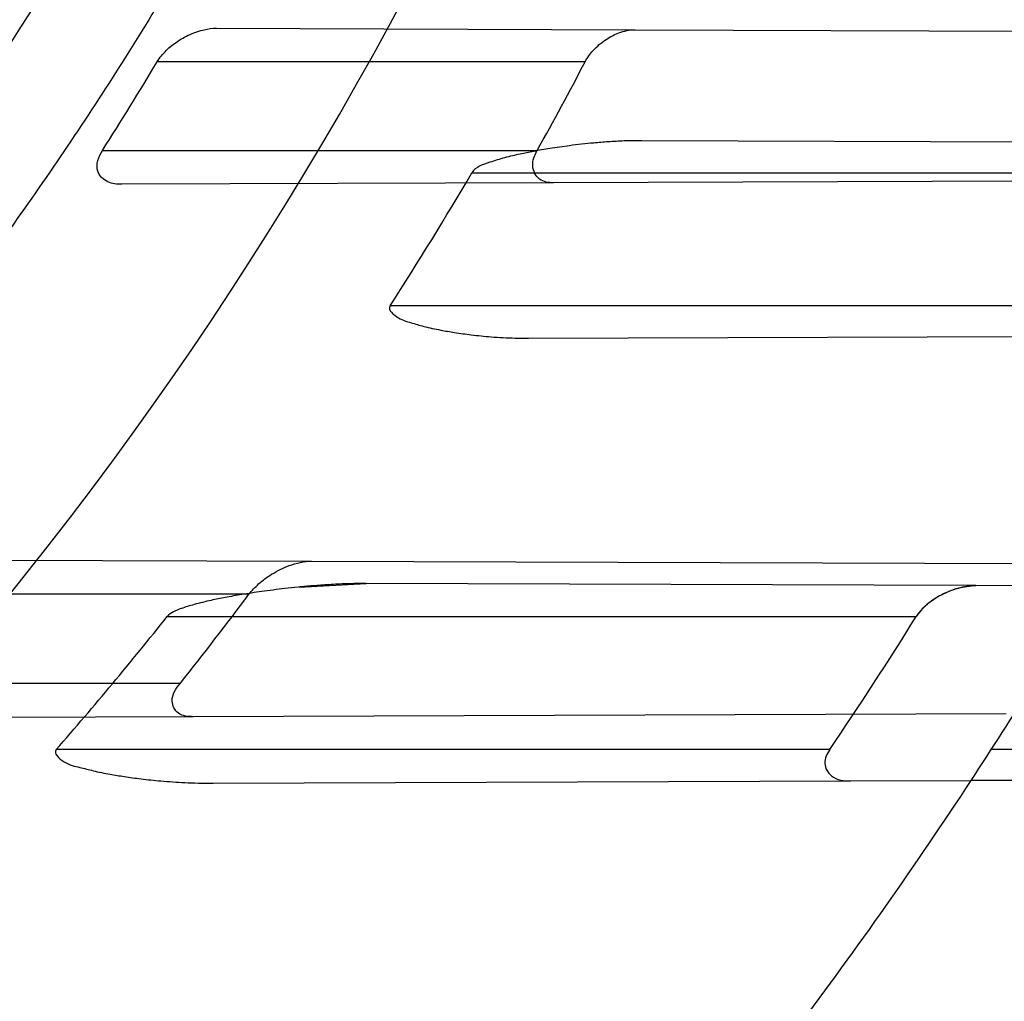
# Model space of a CAD drawing. Header units: millimetres. Extents: x 0 to 297, y 0 to 210.
# Tile 88 of 256: x 141.5696 to 141.6695, y 93.2968 to 93.3964. Entities that reach past the tile are written whole.
import ezdxf

# ---------------------------------------------------------------- set-up
doc = ezdxf.new("R2010")
doc.units = ezdxf.units.MM
doc.header["$LTSCALE"] = 16.335
doc.layers.get('0').update_dxf_attribs({"linetype": 'CONTINUOUS'})
for name, color, linetype in [('01_GLOBAL', 7, 'CONTINUOUS'), ('INTFCLR_1', 7, 'CONTINUOUS'), ('INTFCLR_144815', 7, 'CONTINUOUS')]:
    doc.layers.add(name, color=color, linetype=linetype)

msp = doc.modelspace()

# ---------------------------------------------------------------- linework, layer by layer
at = {"color": 7, "linetype": 'Continuous'}
msp.add_circle((142.5788034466, 92.2083412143), 3.42, dxfattribs=at)
at = {"color": 9, "linetype": 'Continuous'}
msp.add_arc((142.5788034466, 92.2083412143), 3.3761688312, 92.9674534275, 177.0325465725, dxfattribs=at)
at = {"layer": '01_GLOBAL', "color": 7, "linetype": 'Continuous'}
msp.add_circle((142.5788034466, 92.2083412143), 3.465, dxfattribs=at)
at = {"layer": 'INTFCLR_1', "color": 9, "linetype": 'Continuous'}
for p, q in [((141.5895995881, 93.3954896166), (141.6320219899, 93.39534153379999)), ((141.6269660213, 93.3920928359), (141.5835856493, 93.3920928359)), ((141.6904307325, 93.383887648), (141.6327147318, 93.3840891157)), ((141.5780260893, 93.3830928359), (141.6221016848, 93.3830928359)), ((141.6154911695, 93.3808428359), (141.6852364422, 93.3808428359)), ((141.6237395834, 93.3798152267), (141.5799878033, 93.3796625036)), ((141.6785109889, 93.3673428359), (141.6071914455, 93.3673428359)), ((141.6212355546, 93.36405648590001), (141.6807863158, 93.3642643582)), ((141.5518913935, 93.3416212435), (141.5992258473, 93.34145601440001)), ((141.6665647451, 93.33897095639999), (141.60475269, 93.33918672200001)), ((141.5928813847, 93.3380928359), (141.544063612, 93.3380928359)), ((141.5846008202, 93.3358428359), (141.6605279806, 93.3358428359)), ((141.5358136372, 93.3290928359), (141.5859287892, 93.3290928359)), ((141.5872388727, 93.32568781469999), (141.5374533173, 93.32551402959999)), ((141.6517523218, 93.3223428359), (141.5733347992, 93.3223428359)), ((141.699892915, 93.3223428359), (141.6681279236, 93.3223428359)), ((141.5892624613, 93.3189448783), (141.6538898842, 93.3191704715)), ((141.6980785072, 93.3193247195), (141.6660935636, 93.3192130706))]:
    msp.add_line(p, q, dxfattribs=at)
at = {"layer": 'INTFCLR_1', "color": 6, "linetype": 'Continuous'}
for p, q in [((141.6320219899, 93.39534153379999), (141.7057109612, 93.3950843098)), ((141.6990972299, 93.3800782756), (141.6237395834, 93.3798152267)), ((141.5992258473, 93.34145601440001), (141.6788747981, 93.341177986)), ((141.6783353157, 93.3389298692), (141.6665647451, 93.33897095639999)), ((141.6696551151, 93.3259755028), (141.5872388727, 93.32568781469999)), ((141.6538898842, 93.3191704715), (141.6660935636, 93.3192130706))]:
    msp.add_line(p, q, dxfattribs=at)
at = {"layer": 'INTFCLR_1', "color": 7, "linetype": 'Continuous'}
for p, q in [((141.5979738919, 93.3388283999), (141.60475269, 93.33918672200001)), ((141.6665647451, 93.33897095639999), (141.6649882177, 93.3387612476))]:
    msp.add_line(p, q, dxfattribs=at)
at = {"layer": 'INTFCLR_1', "color": 6, "linetype": 'Continuous'}
for centre, radius, start, end in [((141.273551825, 93.5765928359), 0.5431065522, 270, 90.00000002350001), ((141.273551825, 93.5765928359), 0.5161422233, 270, 90.00000002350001), ((141.2738729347, 93.57719417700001), 0.3608108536, 327.4552128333, 329.1351403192), ((141.2737968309, 93.5771598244), 0.3987207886, 330.8745120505, 332.344655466), ((141.2830792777, 93.575906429), 0.3854185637, 327.2390423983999, 329.5950385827), ((141.273551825, 93.5765928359), 0.4693968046, 326.7481499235, 329.5812702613), ((141.2740011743, 93.57724570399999), 0.3985958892, 321.4961256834, 323.1309406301), ((141.284132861, 93.57513841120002), 0.3841137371, 318.8428261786, 321.4658465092), ((141.2771077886, 93.5754782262), 0.4521460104, 325.9543574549, 327.9948563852)]:
    msp.add_arc(centre, radius, start, end, dxfattribs=at)
at = {"layer": 'INTFCLR_1', "color": 9, "linetype": 'Continuous'}
for radius, start, end in [(0.3793960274, 270.0000000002, 337.5066823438), (0.4693968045, 322.9895536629, 326.7481499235)]:
    msp.add_arc((141.273551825, 93.5765928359), radius, start, end, dxfattribs=at)
at = {"layer": 'INTFCLR_1', "color": 6, "linetype": 'Continuous'}
for points, knots in [([(141.6277114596, 93.9635928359), (141.62722335, 93.9635928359), (141.6272941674, 93.9616186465), (141.6286240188, 93.9602168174), (141.6303773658, 93.9574436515), (141.6330579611, 93.9541787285), (141.636536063, 93.9498851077), (141.6409148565, 93.9446589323), (141.6460561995, 93.938503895), (141.6515635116, 93.9318371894), (141.6570035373, 93.92513003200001), (141.6620669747, 93.9187433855), (141.6667156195, 93.9127488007), (141.6709428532, 93.907173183), (141.6747632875, 93.9020253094), (141.678203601, 93.89729346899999), (141.6812975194, 93.892957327), (141.684076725, 93.8889918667), (141.6865629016, 93.8853864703), (141.6887839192, 93.8821174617), (141.6907670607, 93.879157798), (141.6925435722, 93.87647309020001), (141.6941233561, 93.874058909), (141.6955259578, 93.8718932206), (141.6967707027, 93.86995357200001), (141.6978866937, 93.8681999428), (141.6988796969, 93.86662771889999), (141.6997620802, 93.86522135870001), (141.7005836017, 93.8639042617), (141.7014128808, 93.86256652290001), (141.7023097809, 93.86111046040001), (141.7032931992, 93.8595026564), (141.7043734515, 93.85772284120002), (141.7055619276, 93.8557478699), (141.706875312, 93.8535443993), (141.7083246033, 93.8510862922), (141.7099237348, 93.84834019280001), (141.7116817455, 93.8452798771), (141.7136163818, 93.8418602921), (141.7157436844, 93.8380349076), (141.7180830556, 93.833744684), (141.7206593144, 93.82891480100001), (141.7234900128, 93.82347305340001), (141.726590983, 93.8173359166), (141.7299816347, 93.810401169), (141.7336899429, 93.8025259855), (141.7377398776, 93.7935382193), (141.7421529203, 93.78321811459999), (141.7469453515, 93.7713014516), (141.7521299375, 93.7574106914), (141.7576364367, 93.74122679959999), (141.7631009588, 93.7231958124), (141.7681397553, 93.7040775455), (141.7724835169, 93.68473862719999), (141.7760959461, 93.6653468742), (141.7789762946, 93.645979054), (141.7811396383, 93.6266321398), (141.78259316, 93.6073517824), (141.7833500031, 93.5881192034), (141.7834187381, 93.5689647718), (141.782807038, 93.54987085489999), (141.7815194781, 93.5308399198), (141.7795595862, 93.51188722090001), (141.7769236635, 93.4929746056), (141.7736112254, 93.47412732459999), (141.7696058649, 93.4553044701), (141.7649044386, 93.43652991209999), (141.7595680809, 93.41806413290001), (141.7539109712, 93.4008043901), (141.7483372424, 93.3854818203), (141.7431614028, 93.3723954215), (141.7384031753, 93.3611505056), (141.7340415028, 93.3514143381), (141.7300563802, 93.34293319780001), (141.7264192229, 93.3354991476), (141.7231040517, 93.3289574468), (141.7200858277, 93.32318225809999), (141.7173473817, 93.3180790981), (141.7148681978, 93.3135654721), (141.7126227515, 93.30956018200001), (141.7105887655, 93.305996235), (141.7087453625, 93.3028169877), (141.7070795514, 93.29998482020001), (141.705579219, 93.29746570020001), (141.7042282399, 93.2952218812), (141.7030062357, 93.2932118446), (141.701896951, 93.29140311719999), (141.7008702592, 93.2897422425), (141.6998448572, 93.28809591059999), (141.698741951, 93.2863382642), (141.697495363, 93.2843681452), (141.6960930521, 93.28217288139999), (141.6945138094, 93.27972619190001), (141.6927331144, 93.2769994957), (141.6907308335, 93.2739717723), (141.6884841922, 93.27062245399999), (141.6859642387, 93.26692415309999), (141.6831423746, 93.2628508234), (141.6799866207, 93.2583791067), (141.6764721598, 93.2534967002), (141.6725652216, 93.248182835), (141.668231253, 93.2424190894), (141.6634587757, 93.2362207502), (141.6582464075, 93.2296072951), (141.6526341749, 93.2226555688), (141.646910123, 93.21570810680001), (141.6415439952, 93.20927720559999), (141.6369559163, 93.20380754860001), (141.633315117, 93.19932400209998), (141.6305101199, 93.19592415), (141.6286771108, 93.1930397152), (141.6273060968, 93.1916061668), (141.6272194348, 93.1895928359), (141.6277114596, 93.1895928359)], [0, 0, 0, 0, 0.0017146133, 0.0041239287, 0.0077631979, 0.0127375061, 0.019147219, 0.0271011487, 0.0367138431, 0.0473099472, 0.0574795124, 0.0670486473, 0.07593967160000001, 0.0841262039, 0.0916267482, 0.0984583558, 0.1046766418, 0.1103381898, 0.1154683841, 0.1200606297, 0.1242209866, 0.1279830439, 0.1313690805, 0.1343557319, 0.1370466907, 0.1394649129, 0.141657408, 0.1435788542, 0.1452969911, 0.147110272, 0.1491076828, 0.1513042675, 0.1537308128, 0.1564212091, 0.1594011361, 0.1627417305, 0.1664450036, 0.1705638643, 0.1751393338, 0.1802462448, 0.1859394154, 0.1923045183, 0.1994748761, 0.2074861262, 0.2164579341, 0.2265900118, 0.2380620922, 0.2510852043, 0.2660147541, 0.2831767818, 0.3031618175, 0.3260557, 0.3493456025, 0.3725974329, 0.3956655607, 0.4186206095, 0.4413650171, 0.4640353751, 0.4865253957, 0.5089623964, 0.531306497, 0.5536180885, 0.5759523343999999, 0.598223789, 0.6206818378, 0.6431588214, 0.6658101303, 0.6886542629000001, 0.710664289, 0.7296002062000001, 0.7459208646, 0.7600932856, 0.7724882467, 0.7833944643, 0.793008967, 0.8015592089, 0.8091555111, 0.8158987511, 0.8219029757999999, 0.8272448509, 0.832028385, 0.8363175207, 0.8401542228, 0.8435703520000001, 0.8466171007, 0.8493545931, 0.8518335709, 0.8540704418, 0.8562135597, 0.8586467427, 0.8613594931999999, 0.864403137, 0.8677972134, 0.87158895, 0.8758429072, 0.8805481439, 0.8857559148, 0.8915631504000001, 0.8979547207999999, 0.9049814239, 0.9126947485, 0.9211229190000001, 0.9303127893, 0.9401736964, 0.9507020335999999, 0.9616958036, 0.9717974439, 0.9801138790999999, 0.9868020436, 0.9920080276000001, 0.9957951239, 0.9982716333, 1, 1, 1, 1]), ([(141.6277114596, 93.1895928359), (141.628171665, 93.1895928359), (141.6293857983, 93.19006169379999), (141.6315047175, 93.19118839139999), (141.6344755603, 93.1931057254), (141.6382959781, 93.1958294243), (141.6430293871, 93.1994736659), (141.6486619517, 93.204090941), (141.6548706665, 93.2094848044), (141.6611699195, 93.2152477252), (141.6671157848, 93.2209450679), (141.6725640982, 93.22637349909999), (141.6775235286, 93.2314965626), (141.6820174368, 93.23628843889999), (141.6860792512, 93.24074344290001), (141.6897364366, 93.2448601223), (141.6930192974, 93.248641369), (141.695970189, 93.25211257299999), (141.6986132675, 93.2552811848), (141.7009775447, 93.25816358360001), (141.7030883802, 93.2607771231), (141.7049778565, 93.2631493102), (141.7066938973, 93.26533073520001), (141.7083843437, 93.267503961), (141.7101852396, 93.2698473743), (141.7120971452, 93.2723692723), (141.7139888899, 93.2749001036), (141.7158471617, 93.2774191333), (141.7177807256, 93.2800762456), (141.719921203, 93.2830619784), (141.7223135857, 93.2864552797), (141.7249869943, 93.2903210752), (141.7279695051, 93.29472983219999), (141.7312859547, 93.2997545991), (141.7349620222, 93.3054853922), (141.739037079, 93.3120481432), (141.7435494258, 93.3195877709), (141.7485344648, 93.32828125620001), (141.7540294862, 93.3383627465), (141.760066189, 93.3501066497), (141.766684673, 93.36392390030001), (141.7737557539, 93.3800111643), (141.780825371, 93.39786298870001), (141.7874356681, 93.4166847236), (141.7933066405, 93.4357633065), (141.7983875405, 93.454912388), (141.8026952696, 93.4741114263), (141.8062277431, 93.4932588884), (141.8090134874, 93.5124067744), (141.811058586, 93.53147350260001), (141.8123825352, 93.5504894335), (141.8129971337, 93.5694357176), (141.8129122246, 93.5883156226), (141.8121342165, 93.6071403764), (141.8106673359, 93.62589803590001), (141.8085112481, 93.6445966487), (141.8056642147, 93.6632334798), (141.8021262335, 93.68178000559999), (141.7978831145, 93.7002777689), (141.7929277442, 93.71870359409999), (141.7872355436, 93.7370788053), (141.7808222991, 93.75530999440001), (141.7739442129, 93.77270942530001), (141.7670434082, 93.78846903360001), (141.7605810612, 93.8020326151), (141.7546880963, 93.8135696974), (141.7493295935, 93.823472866), (141.7444701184, 93.8320171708), (141.7400702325, 93.83943301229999), (141.7360941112, 93.8458959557), (141.7325006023, 93.8515538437), (141.7292596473, 93.8565142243), (141.726339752, 93.8608753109), (141.7237187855, 93.86470654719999), (141.7213647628, 93.8680818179), (141.7192605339, 93.87104888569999), (141.717372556, 93.87367216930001), (141.7156764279, 93.8759981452), (141.7140548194, 93.87819543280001), (141.7123690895, 93.88045363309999), (141.7105117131, 93.88291035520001), (141.7085985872, 93.8854056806), (141.7066793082, 93.8878747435), (141.7047357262, 93.8903431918), (141.7026024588, 93.8930148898), (141.7002196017, 93.8959525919), (141.69755058, 93.8991866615), (141.6945697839, 93.9027308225), (141.6912418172, 93.90660370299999), (141.6875371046, 93.9108152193), (141.6834171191, 93.91537787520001), (141.6788518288, 93.92028969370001), (141.6738154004, 93.9255385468), (141.6682758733, 93.9311042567), (141.6622344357, 93.93693821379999), (141.6557918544, 93.9428789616), (141.6493931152, 93.94847737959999), (141.6435362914, 93.95331061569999), (141.6386043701, 93.9571286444), (141.6346411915, 93.9599686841), (141.6315795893, 93.9619541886), (141.6294126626, 93.96311226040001), (141.6281767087, 93.9635928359), (141.6277114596, 93.9635928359)], [0, 0, 0, 0, 0.0015510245, 0.0042404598, 0.008161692, 0.0134191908, 0.0200669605, 0.0282845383, 0.0379646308, 0.04778133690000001, 0.0570562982, 0.0657163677, 0.0737008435, 0.0810864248, 0.08785639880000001, 0.09401872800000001, 0.09964461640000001, 0.1047327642, 0.1093734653, 0.1135510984, 0.1172970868, 0.1206958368, 0.1237721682, 0.1266512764, 0.1299751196, 0.1337328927, 0.1373171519, 0.1406241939, 0.1442827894, 0.1483924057, 0.1530055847, 0.1582756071, 0.1642330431, 0.1709447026, 0.1785661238, 0.1871788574, 0.1969791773, 0.2081785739, 0.2209513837, 0.2356728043, 0.2526768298, 0.2725784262, 0.2948857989, 0.3173719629, 0.3397942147, 0.362144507, 0.3841260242, 0.4060931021, 0.4277499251, 0.4493238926, 0.4707068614, 0.4919794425, 0.5131973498, 0.5343237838, 0.5554641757, 0.5765947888, 0.5977467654, 0.6189899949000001, 0.6402145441, 0.6616941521, 0.6832817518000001, 0.7050322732, 0.7268136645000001, 0.7463228, 0.7630041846, 0.7774428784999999, 0.7899800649, 0.8009502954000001, 0.8105690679, 0.8190401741, 0.8265233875, 0.8331581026, 0.8390096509, 0.8442114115, 0.8488026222, 0.8528784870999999, 0.8564706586, 0.8596954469, 0.8625805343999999, 0.8656744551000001, 0.8691928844, 0.8729603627, 0.8762716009, 0.879732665, 0.8835489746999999, 0.8877941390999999, 0.8924809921, 0.8976810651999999, 0.9034017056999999, 0.9096904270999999, 0.916584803, 0.9241199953, 0.932290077, 0.9411002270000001, 0.9505839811, 0.960593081, 0.9706330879, 0.9792338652, 0.9861845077, 0.991642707, 0.9956806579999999, 0.9984319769, 1, 1, 1, 1]), ([(141.273551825, 93.91192288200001), (141.2802383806, 93.91219724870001), (141.2936314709, 93.9123447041), (141.3136931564, 93.9113652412), (141.333696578, 93.9091809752), (141.3536324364, 93.90578366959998), (141.3733835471, 93.9011732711), (141.3925222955, 93.8954644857), (141.4112398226, 93.88865746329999), (141.429528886, 93.88075836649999), (141.4476081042, 93.87161906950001), (141.4650996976, 93.8614066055), (141.4819327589, 93.8501644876), (141.4980515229, 93.83793390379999), (141.513396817, 93.82476031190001), (141.5279188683, 93.8106885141), (141.5415615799, 93.7957754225), (141.5542787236, 93.78007216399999), (141.566017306, 93.7636485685), (141.5767435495, 93.7465578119), (141.586423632, 93.7288548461), (141.5950207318, 93.7106075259), (141.6025009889, 93.6918933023), (141.6088428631, 93.6727733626), (141.6140279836, 93.6533066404), (141.6180381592, 93.6335599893), (141.6208576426, 93.6136084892), (141.6224756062, 93.5935327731), (141.6228875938, 93.57341689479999), (141.6220957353, 93.5533319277), (141.6201063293, 93.5333440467), (141.6169268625, 93.5135129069), (141.6125686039, 93.4939071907), (141.6070465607, 93.4745958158), (141.600382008, 93.4556533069), (141.5926019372, 93.4371540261), (141.5837385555, 93.41916685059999), (141.5738222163, 93.40174733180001), (141.5628929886, 93.3849632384), (141.5509916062, 93.3688727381), (141.538163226, 93.3535306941), (141.5244418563, 93.33897677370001), (141.5098870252, 93.32527507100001), (141.494542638, 93.31246380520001), (141.4784714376, 93.30059387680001), (141.4617271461, 93.28970544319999), (141.4443769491, 93.2798388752), (141.4265001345, 93.2710346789), (141.4085261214, 93.26347260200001), (141.3910227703, 93.2572660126), (141.374768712, 93.2524623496), (141.3600533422, 93.24887100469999), (141.3469461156, 93.2462517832), (141.3344969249, 93.244245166), (141.32162892, 93.2426524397), (141.3073219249, 93.2414653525), (141.2911119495, 93.24085533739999), (141.2796603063, 93.2410121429), (141.273551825, 93.24126278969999)], [0, 0, 0, 0, 0.0185657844, 0.0371317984, 0.05569073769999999, 0.0743563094, 0.09320240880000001, 0.1119235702, 0.129729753, 0.1484268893, 0.1671582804, 0.1858963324, 0.2045840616, 0.2232805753, 0.241995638, 0.2606572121, 0.2793460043, 0.298034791, 0.3166822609, 0.3353170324, 0.3539796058, 0.3726237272, 0.3912431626, 0.4098577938, 0.4284754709, 0.4470981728, 0.4657246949, 0.4843423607, 0.5029403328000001, 0.5215094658, 0.5400731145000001, 0.5586325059, 0.5771954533, 0.5957587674, 0.6143211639, 0.6328711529, 0.651401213, 0.6699184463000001, 0.6884460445, 0.7069331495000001, 0.7254085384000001, 0.7438945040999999, 0.7623917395, 0.7808314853, 0.7993176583, 0.8177869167, 0.8362093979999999, 0.8546575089, 0.8730374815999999, 0.8902753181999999, 0.9061521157, 0.9200376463, 0.9322836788, 0.9432240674, 0.9550134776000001, 0.9682465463, 0.9830392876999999, 1, 1, 1, 1]), ([(141.6162475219, 93.46894365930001), (141.6151908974, 93.4657201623), (141.6129825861, 93.45930393), (141.609388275, 93.44978166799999), (141.605515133, 93.4403694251), (141.6013665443, 93.43107544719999), (141.596946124, 93.4219078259), (141.5922576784, 93.4128744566), (141.5873053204, 93.40398326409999), (141.5820932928, 93.3952418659), (141.5766261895, 93.3866579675), (141.5709086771, 93.3782388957), (141.5649458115, 93.3699920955), (141.5587426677, 93.3619245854), (141.5523047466, 93.3540435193), (141.5456375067, 93.34635557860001), (141.5387468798, 93.3388676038), (141.5316386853, 93.33158591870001), (141.5243192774, 93.3245170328), (141.5167948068, 93.3176668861), (141.509072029, 93.311041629), (141.5011574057, 93.3046468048), (141.4930580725, 93.2984881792), (141.4847807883, 93.29257089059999), (141.4763330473, 93.28690029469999), (141.4677219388, 93.2814811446), (141.4589552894, 93.2763183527), (141.4500404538, 93.2714162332), (141.4409853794, 93.2667791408), (141.4317977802, 93.2624110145), (141.4224857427, 93.2583156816), (141.4130572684, 93.25449664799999), (141.4035205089, 93.25095720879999), (141.3938837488, 93.2477004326), (141.3841553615, 93.24472914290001), (141.3743437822, 93.2420459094), (141.3644575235, 93.2396530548), (141.3545051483, 93.23755264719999), (141.3444952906, 93.23574650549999), (141.3344366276, 93.23423619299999), (141.3243378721, 93.2330230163), (141.3142077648, 93.2321080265), (141.3040550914, 93.2314920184), (141.2938886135, 93.2311755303), (141.2837172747, 93.2311588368), (141.2769387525, 93.2313475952), (141.273551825, 93.231491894)], [0, 0, 0, 0, 0.0227356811, 0.0454710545, 0.0682062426, 0.09094098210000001, 0.1136756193, 0.1364096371, 0.1591436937, 0.1818769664, 0.2046103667, 0.2273428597, 0.2500755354, 0.2728072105, 0.2955391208, 0.3182699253, 0.3410011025, 0.3637310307, 0.3864614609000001, 0.4091905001, 0.4319201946, 0.4546483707, 0.4773773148, 0.5001046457, 0.5228327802, 0.5455591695, 0.5682859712, 0.5910108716, 0.6137361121, 0.6364602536, 0.6591836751, 0.681906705, 0.7046293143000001, 0.7273515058, 0.750073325, 0.77279473, 0.7955158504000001, 0.8182366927, 0.8409573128, 0.8636777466, 0.886398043, 0.9091183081, 0.9318386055, 0.9545589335, 0.9772794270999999, 1, 1, 1, 1]), ([(141.5835856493, 93.3920928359), (141.5838368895, 93.39251325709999), (141.5844689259, 93.39327349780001), (141.5856717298, 93.3942347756), (141.5873422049, 93.3951326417), (141.5887496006, 93.3954925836), (141.5895995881, 93.3954896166)], [0, 0, 0, 0, 0.2056254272, 0.4097998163, 0.6431391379, 1, 1, 1, 1]), ([(141.6269660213, 93.3920928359), (141.6271791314, 93.39249955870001), (141.6278046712, 93.3933568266), (141.6289850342, 93.394351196), (141.6304308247, 93.3951039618), (141.6314657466, 93.3953434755), (141.6320219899, 93.39534153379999)], [0, 0, 0, 0, 0.2204644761, 0.5035745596, 0.7329268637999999, 1, 1, 1, 1]), ([(141.6327147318, 93.3840891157), (141.6321181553, 93.3840911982), (141.6309752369, 93.3840689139), (141.6293498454, 93.3839805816), (141.6274988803, 93.3838301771), (141.6255259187, 93.3836092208), (141.6234925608, 93.38331489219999), (141.6218282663, 93.38302753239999), (141.6203036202, 93.3827192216), (141.6188006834, 93.3823753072), (141.6171724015, 93.3818525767), (141.6158433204, 93.3814429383), (141.6154911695, 93.3808428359)], [0, 0, 0, 0, 0.1010256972, 0.1935141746, 0.2756139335, 0.4154805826, 0.529601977, 0.6235573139, 0.7012607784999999, 0.793568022, 0.8821728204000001, 1, 1, 1, 1]), ([(141.5799878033, 93.3796625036), (141.5795059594, 93.3796608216), (141.5785080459, 93.3797547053), (141.5771159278, 93.3811021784), (141.5776396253, 93.38248731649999), (141.5780260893, 93.3830928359)], [0, 0, 0, 0, 0.2849610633, 0.5751801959, 1, 1, 1, 1]), ([(141.6237395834, 93.3798152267), (141.6232589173, 93.37981354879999), (141.6221853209, 93.3799820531), (141.6214054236, 93.3815769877), (141.6218358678, 93.38261579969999), (141.6221016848, 93.3830928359)], [0, 0, 0, 0, 0.3144613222, 0.6427345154, 1, 1, 1, 1]), ([(141.5928813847, 93.3380928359), (141.5931699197, 93.3384775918), (141.5938868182, 93.3392251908), (141.5952544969, 93.34022982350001), (141.5970296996, 93.34111250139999), (141.5984566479, 93.34145869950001), (141.5992258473, 93.34145601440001)], [0, 0, 0, 0, 0.195628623, 0.4180909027, 0.6871069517, 1, 1, 1, 1]), ([(141.5872388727, 93.32568781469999), (141.5867203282, 93.32568600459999), (141.5856253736, 93.32577244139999), (141.5847731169, 93.32751722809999), (141.585514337, 93.32857191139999), (141.5859287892, 93.3290928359)], [0, 0, 0, 0, 0.3154016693, 0.5951051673, 1, 1, 1, 1]), ([(141.6517523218, 93.3223428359), (141.6514775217, 93.32193606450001), (141.6510034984, 93.32097372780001), (141.6519287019, 93.3193145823), (141.6532113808, 93.3191681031), (141.6538898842, 93.3191704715)], [0, 0, 0, 0, 0.2983911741, 0.5875683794, 1, 1, 1, 1])]:
    msp.add_open_spline(points, degree=3, knots=knots, dxfattribs=at)
at = {"layer": 'INTFCLR_1', "color": 9, "linetype": 'Continuous'}
for points, knots in [([(141.7274621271, 93.7444100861), (141.7315912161, 93.73260804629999), (141.7390893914, 93.7083558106), (141.7462276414, 93.6771830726), (141.7497519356, 93.6563636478), (141.7511690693, 93.6465420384), (141.7520562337, 93.63993331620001), (141.7542266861, 93.62172821), (141.7563129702, 93.5917074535), (141.7560193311, 93.56158016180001), (141.75492511, 93.5431617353), (141.7544248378, 93.53644044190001), (141.7535799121, 93.5264371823), (141.7512498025, 93.5051367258), (141.7458257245, 93.4730218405), (141.7391945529, 93.44635307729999), (141.7346932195, 93.43104762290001), (141.7328673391, 93.4250457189), (141.7295794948, 93.4147503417), (141.7226337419, 93.3948776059), (141.7115361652, 93.3677887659), (141.7001192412, 93.3445285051), (141.6927555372, 93.3309518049), (141.6900841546, 93.32616319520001), (141.6861147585, 93.3191771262), (141.6775648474, 93.3047783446), (141.6639972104, 93.28405809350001), (141.6473654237, 93.26144055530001), (141.6353721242, 93.2466858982), (141.6284582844, 93.2385874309), (141.6258517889, 93.2355648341), (141.6214530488, 93.2305373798), (141.6133270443, 93.2214911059), (141.6044845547, 93.2120682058), (141.5965053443, 93.2037254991), (141.5917239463, 93.1987068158), (141.5879282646, 93.1946089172), (141.5854794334, 93.19177211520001), (141.5841304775, 93.1899788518), (141.5835709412, 93.18902726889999), (141.5832318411, 93.1883445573), (141.5833749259, 93.1874561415), (141.5852684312, 93.18784244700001), (141.5873513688, 93.1888408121), (141.5911230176, 93.19087984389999), (141.5947207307, 93.1931715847), (141.5976748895, 93.1951401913), (141.5995705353, 93.1964436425), (141.602756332, 93.1986733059), (141.6078515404, 93.20240372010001), (141.6149715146, 93.20793848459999), (141.62561538, 93.21669735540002), (141.6351418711, 93.22524116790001), (141.6434777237, 93.2332353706), (141.649452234, 93.23913163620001), (141.6602195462, 93.2502334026), (141.6755659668, 93.26754542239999), (141.6935858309, 93.2905631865), (141.7064887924, 93.3094194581), (141.7141583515, 93.3216829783), (141.7169899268, 93.32634221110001), (141.721250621, 93.3334910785), (141.7303494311, 93.3495428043), (141.743335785, 93.375597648), (141.7522698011, 93.3973723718), (141.7564146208, 93.40865082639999)], [0, 0, 0, 0, 0.0419354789, 0.08505031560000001, 0.1071497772, 0.1127379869, 0.1183317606, 0.1295131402, 0.1742263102, 0.2191466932, 0.230445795, 0.2361065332, 0.241751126, 0.2641147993, 0.3079545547, 0.3508736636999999, 0.3561840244, 0.3614616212, 0.3719139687, 0.3924297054, 0.4320526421, 0.4700131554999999, 0.4792642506, 0.483852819, 0.4884035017, 0.5062126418, 0.5400088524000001, 0.5714206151, 0.6003317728, 0.6037560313, 0.6071340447, 0.6137178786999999, 0.6261602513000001, 0.6479155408, 0.6570536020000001, 0.6648783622, 0.6711643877, 0.6757843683, 0.6774462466, 0.6786751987, 0.6794900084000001, 0.6799813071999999, 0.6813020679, 0.6842478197, 0.6888651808, 0.6950795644, 0.6987591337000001, 0.70073729, 0.7027989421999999, 0.7117993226, 0.7219139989, 0.7330405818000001, 0.7580265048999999, 0.7648041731, 0.7717766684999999, 0.7861782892, 0.816667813, 0.8493175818, 0.8841610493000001, 0.8932352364, 0.8978283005, 0.9024468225, 0.9211469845, 0.9596997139, 1, 1, 1, 1]), ([(141.5894748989, 93.1895928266), (141.5892979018, 93.1895928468), (141.5888645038, 93.1896782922), (141.5888868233, 93.190457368), (141.5893505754, 93.1912589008), (141.5901524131, 93.1924502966), (141.5913747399, 93.19393289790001), (141.5929802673, 93.19575471), (141.5949656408, 93.1978911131), (141.5971947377, 93.2002239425), (141.5996190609, 93.2027196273), (141.6031782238, 93.2063557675), (141.6105296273, 93.21384324), (141.6195432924, 93.22320786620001), (141.6278287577, 93.2322027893), (141.6323134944, 93.2372021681), (141.6349707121, 93.240207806), (141.642015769, 93.24825737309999), (141.6542358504, 93.2629238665), (141.6711890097, 93.2854196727), (141.6850238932, 93.3060388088), (141.6937443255, 93.3203727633), (141.6977917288, 93.32732574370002), (141.7005148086, 93.332090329), (141.7080176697, 93.34559306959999), (141.7196527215, 93.3687304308), (141.7309710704, 93.39569854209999), (141.7380553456, 93.41548603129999), (141.7414080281, 93.4257353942), (141.74326968, 93.43170979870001), (141.7478571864, 93.44693850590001), (141.754617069, 93.4734775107), (141.7601493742, 93.50545404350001), (141.7625257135, 93.5266628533), (141.7633872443, 93.5366215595), (141.7638973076, 93.5433123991), (141.7650129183, 93.56164671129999), (141.7653124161, 93.591641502), (141.7631848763, 93.6215275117), (141.7609722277, 93.63964749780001), (141.7600677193, 93.64622607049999), (141.758622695, 93.65600410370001), (141.7550282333, 93.6767350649), (141.7477475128, 93.7077732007), (141.7401050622, 93.7319029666), (141.7358975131, 93.7436438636)], [0, 0, 0, 0, 0.0008731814, 0.0017184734, 0.0032338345, 0.0055641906, 0.008732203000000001, 0.0127298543, 0.0175349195, 0.0231216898, 0.028646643, 0.0346996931, 0.0482229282, 0.0804128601, 0.09881585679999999, 0.1085510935, 0.1135452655, 0.1186072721, 0.1613234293, 0.207686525, 0.2575125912, 0.2837456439, 0.2904463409, 0.297201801, 0.3108185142, 0.3666506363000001, 0.4248611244, 0.4549770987, 0.470314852, 0.4780577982, 0.4858479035, 0.548777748, 0.6130125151, 0.6457681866, 0.6540348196, 0.6623247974, 0.6788712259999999, 0.7446474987, 0.8101274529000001, 0.8265054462, 0.8346996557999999, 0.8428862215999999, 0.8752668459, 0.9384715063, 1, 1, 1, 1]), ([(141.7649089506, 93.40958046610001), (141.7606921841, 93.39835655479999), (141.7516012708, 93.3766851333), (141.7383996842, 93.35077737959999), (141.729153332, 93.334819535), (141.7248221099, 93.3277097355), (141.7219426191, 93.32307423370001), (141.7141390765, 93.3108664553), (141.7010108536, 93.29209676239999), (141.682686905, 93.26919478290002), (141.6670865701, 93.25197248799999), (141.6561431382, 93.24092770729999), (141.6500687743, 93.23505894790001), (141.641588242, 93.22709638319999), (141.6318993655, 93.2185878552), (141.6210804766, 93.2098664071), (141.6138416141, 93.2043518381), (141.6086624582, 93.2006343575), (141.6054252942, 93.19841171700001), (141.6034970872, 93.1971115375), (141.6005042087, 93.19514859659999), (141.596782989, 93.19285223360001), (141.5933015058, 93.19093154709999), (141.5910052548, 93.189929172), (141.589904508, 93.1895927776), (141.5894748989, 93.1895928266)], [0, 0, 0, 0, 0.1254315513, 0.2455803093, 0.303919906, 0.3183349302, 0.3326730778, 0.3610075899, 0.4699051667, 0.5720939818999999, 0.66765685, 0.7128428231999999, 0.7347306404, 0.7560139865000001, 0.8345380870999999, 0.8695395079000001, 0.9013775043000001, 0.9297258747, 0.9362221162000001, 0.9424563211, 0.9540556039, 0.9736565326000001, 0.9882336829, 0.9955056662, 1, 1, 1, 1])]:
    msp.add_open_spline(points, degree=3, knots=knots, dxfattribs=at)
at = {"layer": 'INTFCLR_1', "color": 7, "linetype": 'Continuous'}
for points, knots in [([(141.6071914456, 93.367342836), (141.606934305, 93.366921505), (141.6080847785, 93.3659675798), (141.6092760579, 93.36564628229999), (141.6107462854, 93.36520416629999), (141.6122118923, 93.36489899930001), (141.6138168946, 93.364618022), (141.6155206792, 93.36438197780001), (141.6175623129, 93.36417837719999), (141.6195047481, 93.3640700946), (141.6207737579, 93.364056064), (141.6212355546, 93.36405648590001)], [0, 0, 0, 0, 0.09928295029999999, 0.1908078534, 0.2818525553, 0.3986802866, 0.4945910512, 0.6088681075, 0.7447767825, 0.9071139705, 1, 1, 1, 1]), ([(141.6047526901, 93.3391867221), (141.6040976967, 93.3391852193), (141.6028428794, 93.3391692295), (141.6010449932, 93.3390801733), (141.5994075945, 93.338962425), (141.5979182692, 93.3388270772), (141.5961809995, 93.3386407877), (141.5942727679, 93.33839627), (141.5922562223, 93.3380909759), (141.5905567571, 93.3377912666), (141.5889422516, 93.3374633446), (141.5874375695, 93.33711094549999), (141.5859409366, 93.33663679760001), (141.584949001, 93.336254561), (141.5846008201, 93.3358428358)], [0, 0, 0, 0, 0.09540547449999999, 0.1827509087, 0.2621562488, 0.3345094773, 0.4005650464, 0.5166478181, 0.6146898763, 0.6976460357, 0.7678889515, 0.8549370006, 0.9214595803, 1, 1, 1, 1]), ([(141.666561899, 93.3389688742), (141.6659564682, 93.3389710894), (141.6647412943, 93.33876064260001), (141.6631282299, 93.3381097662), (141.6616627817, 93.33717502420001), (141.6608483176, 93.3363598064), (141.6605263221, 93.33584110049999)], [0, 0, 0, 0, 0.258779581, 0.5192637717, 0.739046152, 1, 1, 1, 1]), ([(141.6649882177, 93.3387612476), (141.6645075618, 93.3386402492), (141.6636097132, 93.3383222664), (141.6620222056, 93.3374661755), (141.660985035, 93.3365740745), (141.6605279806, 93.3358428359)], [0, 0, 0, 0, 0.2742412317, 0.5228792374, 1, 1, 1, 1]), ([(141.5733347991, 93.3223428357), (141.5730222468, 93.3219679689), (141.57432143, 93.32081740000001), (141.5756025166, 93.3206085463), (141.577208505, 93.32015153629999), (141.5787011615, 93.3198682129), (141.580327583, 93.3195961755), (141.5820456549, 93.319363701), (141.5840910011, 93.3191498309), (141.5860305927, 93.3190179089), (141.5877981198, 93.3189528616), (141.5887600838, 93.3189441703), (141.5892624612, 93.3189448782)], [0, 0, 0, 0, 0.087059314, 0.1881085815, 0.2702382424, 0.3751378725, 0.4617301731, 0.5636955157, 0.6845366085, 0.8284270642, 0.9103888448, 1, 1, 1, 1])]:
    msp.add_open_spline(points, degree=3, knots=knots, dxfattribs=at)
at = {"layer": 'INTFCLR_144815', "color": 6, "linetype": 'Continuous'}
for radius in [0.5743020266, 0.5472855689]:
    msp.add_circle((141.273551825, 93.5765928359), radius, dxfattribs=at)
for radius, start, end in [(0.7917112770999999, 313.9937911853, 154.5150993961), (0.7647112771, 312.9543589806, 154.5144414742), (0.73941501, 282.2440355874, 71.2863570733), (0.5949342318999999, 45.0000000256, 314.9999999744), (0.5938695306, 44.999999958, 315.000000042), (0.5930090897, 44.99999997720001, 315.0000000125), (0.5750735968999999, 47.86578076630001, 312.1342192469), (0.5668530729, 45.72777364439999, 314.2722263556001), (0.5488570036, 45.6663486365, 314.3336513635), (0.54882, 45.741955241, 314.258044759), (0.5834285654, 308.490992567, 51.50900743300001), (0.5361020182, 295.6072723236, 334.3927276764), (0.5090855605, 297.0737153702, 332.9262846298)]:
    msp.add_arc((141.273551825, 93.5765928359), radius, start, end, dxfattribs=at)
at = {"layer": 'INTFCLR_144815', "color": 9, "linetype": 'Continuous'}
for centre, radius, start, end in [((141.273551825, 93.5765928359), 0.6197635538, 52.2436298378, 307.7563701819), ((141.273551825, 93.5765928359), 0.7345008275, 292.4997540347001, 54.0964566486), ((141.273551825, 93.5765928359), 0.5837869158, 52.5411294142, 307.4588705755), ((141.273551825, 93.5765928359), 0.5666595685, 45.7280221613, 314.2719778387), ((141.273551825, 93.5765928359), 0.5576609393, 45.73034182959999, 314.2696581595), ((141.2735550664, 93.5765943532), 0.6625959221, 292.4997540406, 54.09645665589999)]:
    msp.add_arc(centre, radius, start, end, dxfattribs=at)
at = {"layer": 'INTFCLR_144815', "color": 6, "linetype": 'Continuous'}
for points, knots in [([(141.7908088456, 93.5765928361), (141.7908088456, 93.57127953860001), (141.7906525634, 93.5606470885), (141.7899491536, 93.5447010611), (141.7887751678, 93.5287546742), (141.7871271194, 93.51280914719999), (141.7850015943, 93.4968670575), (141.7823948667, 93.48093315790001), (141.7793016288, 93.4650146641), (141.7757175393, 93.4491220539), (141.7716413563, 93.43326967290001), (141.7670698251, 93.4174789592), (141.7620073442, 93.4017749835), (141.7564585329, 93.38619054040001), (141.7504384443, 93.37076715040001), (141.7439673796, 93.3555543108), (141.7370796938, 93.3406137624), (141.7298227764, 93.3260176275), (141.7222605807, 93.3118515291), (141.7144767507, 93.2982091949), (141.7065733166, 93.2851908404), (141.6986695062, 93.27289842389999), (141.6908948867, 93.2614257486), (141.6833811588, 93.2508500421), (141.6762501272, 93.24122325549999), (141.6696044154, 93.2325659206), (141.6635210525, 93.2248708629), (141.6580483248, 93.21810683), (141.6532152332, 93.2122208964), (141.649021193, 93.2071580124), (141.6454650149, 93.20284632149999), (141.6425175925, 93.1992446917), (141.6401862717, 93.1962576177), (141.6383808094, 93.1939484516), (141.6372501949, 93.19201130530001), (141.6363191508, 93.19093734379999), (141.6364430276, 93.1895928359), (141.6367999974, 93.1895928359)], [0, 0, 0, 0, 0.0373969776, 0.0748305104, 0.1123278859, 0.1499208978, 0.1876426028, 0.2255106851, 0.2635438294, 0.3017616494, 0.3401610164, 0.3787310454, 0.4174490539, 0.4562752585, 0.4951477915, 0.5339633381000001, 0.5726158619, 0.6109244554, 0.6486768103, 0.6856239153, 0.7214601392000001, 0.7558561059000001, 0.7884730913, 0.8189949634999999, 0.8471589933, 0.8727898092, 0.8958085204, 0.9161981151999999, 0.9340282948, 0.9494114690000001, 0.9624736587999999, 0.9733586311, 0.9821878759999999, 0.9890812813, 0.9941468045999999, 0.9974875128, 1, 1, 1, 1]), ([(141.6617698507, 93.1760929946), (141.6615040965, 93.17609779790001), (141.6610997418, 93.1769862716), (141.6617182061, 93.17778748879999), (141.6621863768, 93.17874933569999), (141.6627882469, 93.1796796), (141.6635160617, 93.1807709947), (141.6644022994, 93.1820153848), (141.6654390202, 93.1834218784), (141.6666320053, 93.1849944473), (141.6679824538, 93.1867393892), (141.669492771, 93.18866264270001), (141.6711648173, 93.1907708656), (141.6730004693, 93.19307116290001), (141.6750016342, 93.19557147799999), (141.6771699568, 93.1982801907), (141.6795068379, 93.20120624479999), (141.6820130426, 93.20435872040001), (141.6846888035, 93.20774703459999), (141.6875331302, 93.2113801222), (141.6905433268, 93.2152658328), (141.6937142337, 93.21940988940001), (141.6970382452, 93.2238157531), (141.700505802, 93.22848506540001), (141.7041058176, 93.2334180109), (141.7078256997, 93.23861312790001), (141.7116512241, 93.2440668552), (141.7155666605, 93.24977337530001), (141.7195551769, 93.2557248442), (141.723599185, 93.261911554), (141.7276807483, 93.26832222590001), (141.7317819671, 93.2749443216), (141.7358853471, 93.2817643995), (141.7399741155, 93.28876846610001), (141.7440324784, 93.2959423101), (141.7480458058, 93.3032717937), (141.7520007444, 93.3107430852), (141.7558852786, 93.3183428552), (141.7596887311, 93.3260584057), (141.763401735, 93.3338777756), (141.7670161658, 93.3417897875), (141.7705250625, 93.34978408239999), (141.7739225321, 93.35785111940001), (141.7772036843, 93.36598224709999), (141.7803644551, 93.374169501), (141.7834015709, 93.3824057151), (141.7863124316, 93.3906844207), (141.7890950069, 93.3989997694), (141.7917478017, 93.4073466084), (141.7942696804, 93.4157201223), (141.7966599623, 93.4241163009), (141.7989181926, 93.4325313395), (141.8010442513, 93.44096216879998), (141.8030381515, 93.44940584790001), (141.8049001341, 93.45786006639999), (141.806630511, 93.4663226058), (141.8082297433, 93.47479181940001), (141.8096983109, 93.48326611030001), (141.8110367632, 93.4917442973), (141.8122456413, 93.50022525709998), (141.8133255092, 93.50870822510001), (141.8142768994, 93.517192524), (141.8151003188, 93.5256776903), (141.8157962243, 93.5341633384), (141.8163650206, 93.5426492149), (141.81680705, 93.5511351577), (141.8171225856, 93.5596210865), (141.8173118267, 93.568106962), (141.8173538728, 93.5737644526), (141.8173538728, 93.5765928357)], [0, 0, 0, 0, 0.00181501, 0.0045946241, 0.006643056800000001, 0.0091526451, 0.0121366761, 0.0156081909, 0.0195807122, 0.0240687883, 0.0290862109, 0.0346476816, 0.0407671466, 0.0474603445, 0.0547437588, 0.0626358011, 0.0711532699, 0.0803146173, 0.09013637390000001, 0.1006350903, 0.1118217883, 0.1237004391, 0.136266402, 0.1495090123, 0.1634151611, 0.1779670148, 0.1931399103, 0.2089038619, 0.225223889, 0.2420611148, 0.2593736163, 0.2771176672, 0.2952488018, 0.3137228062, 0.3324966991, 0.3515294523, 0.3707824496, 0.3902198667, 0.4098089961, 0.4295201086, 0.4493266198, 0.4692049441, 0.4891342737, 0.5090965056, 0.5290766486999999, 0.5490606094, 0.5690374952, 0.588998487, 0.6089348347, 0.6288413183, 0.6487120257, 0.6685443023, 0.6883346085, 0.7080823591, 0.727785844, 0.7474459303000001, 0.7670626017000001, 0.7866380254, 0.8061732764, 0.8256710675, 0.8451338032, 0.8645648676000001, 0.88396741, 0.9033451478, 0.9227018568, 0.9420414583, 0.9613681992, 0.9806862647, 1, 1, 1, 1])]:
    msp.add_open_spline(points, degree=3, knots=knots, dxfattribs=at)

doc.saveas('drawing.dxf')
